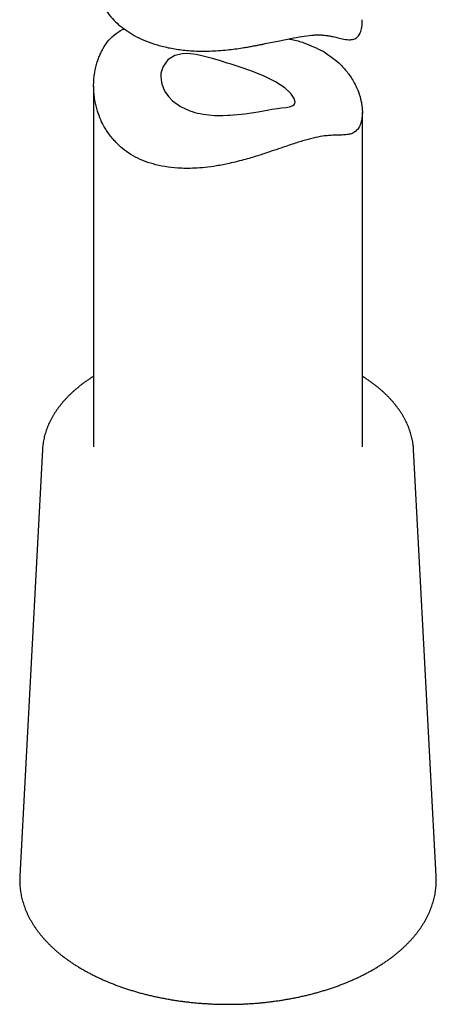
# Model space of a CAD drawing. Header units: millimetres. Extents: x 8 to 601, y 12 to 948.
# Tile 1 of 125: x 511 to 534, y 86 to 141. Entities that reach past the tile are written whole.
import ezdxf

# ---------------------------------------------------------------- set-up
doc = ezdxf.new("R2010")
doc.units = ezdxf.units.MM

msp = doc.modelspace()

# ---------------------------------------------------------------- linework, layer by layer
at = {"color": 7, "linetype": 'Continuous', "lineweight": 30}
for p, q in [((515.328, 137.607), (515.328, 117.468)), ((530.328, 117.468), (530.328, 136.136)), ((512.471, 117.315), (511.206, 93.495)), ((512.471, 117.315), (512.471, 117.318)), ((534.45, 93.495), (533.185, 117.315)), ((534.45, 93.495), (534.45, 93.497))]:
    msp.add_line(p, q, dxfattribs=at)
at = {"color": 7, "linetype": 'Continuous', "lineweight": 30, "flags": 128}
msp.add_lwpolyline([(525.48, 137.852), (524.842, 138.173), (524.153, 138.45), (523.455, 138.687), (523.226, 138.76), (523.001, 138.83), (522.781, 138.898), (522.409, 139.014), (521.959, 139.148), (521.443, 139.284), (521.053, 139.365), (520.735, 139.408), (520.484, 139.424), (520.292, 139.42), (519.857, 139.321), (519.477, 139.084), (519.2, 138.71), (519.11, 138.444), (519.088, 138.315), (519.085, 138.28), (519.082, 138.244), (519.08, 138.209), (519.08, 138.206), (519.079, 138.188), (519.078, 138.138), (519.09, 137.953), (519.107, 137.847), (519.136, 137.723), (519.182, 137.583), (519.249, 137.427), (519.343, 137.256), (519.528, 137.002), (519.737, 136.787), (520.176, 136.467), (520.704, 136.228), (520.835, 136.185), (520.973, 136.144), (521.121, 136.107), (521.278, 136.073), (521.444, 136.043), (522.069, 135.975), (522.535, 135.967), (522.822, 135.978), (522.898, 135.983), (522.919, 135.984), (522.925, 135.985), (522.927, 135.985), (522.928, 135.985), (522.928, 135.985), (522.928, 135.985), (522.928, 135.985), (522.928, 135.985), (522.928, 135.985), (522.928, 135.985), (523.773, 136.067), (524.506, 136.177), (525.111, 136.284), (525.283, 136.314), (525.441, 136.34), (525.586, 136.361), (525.813, 136.388), (526.066, 136.422), (526.312, 136.473), (526.443, 136.521), (526.523, 136.579), (526.564, 136.64), (526.578, 136.705), (526.526, 136.913), (526.337, 137.188), (525.992, 137.509), (525.48, 137.852)], dxfattribs=at)
at = {"color": 7, "linetype": 'Continuous', "lineweight": 30}
for points, knots in [([(515.339, 143.976), (515.338, 143.868), (515.334, 143.529), (515.442, 143.036), (515.623, 142.53), (515.815, 142.144), (516.058, 141.761), (516.352, 141.387), (516.607, 141.148), (516.725, 141.038)], [0, 0, 0, 0, 0.102465, 0.323112, 0.466882, 0.592384, 0.708433, 0.864784, 1, 1, 1, 1]), ([(516.725, 141.038), (517.002, 140.827), (517.581, 140.384), (518.526, 139.999), (519.403, 139.763), (520.013, 139.657), (520.532, 139.599), (520.94, 139.571), (521.361, 139.559), (521.979, 139.568), (522.741, 139.621), (523.454, 139.714), (523.915, 139.79), (524.175, 139.837), (524.407, 139.881), (524.612, 139.922), (525.013, 140.003), (525.592, 140.122), (526.312, 140.271), (526.941, 140.387), (527.407, 140.45), (527.749, 140.47), (527.993, 140.468), (528.203, 140.454), (528.414, 140.425), (528.649, 140.382), (528.927, 140.323), (529.245, 140.242), (529.561, 140.185), (529.842, 140.212), (530.045, 140.318), (530.19, 140.511), (530.289, 140.818), (530.329, 141.098), (530.326, 141.281), (530.326, 141.317)], [0, 0, 0, 0, 0.067089, 0.140618, 0.179908, 0.220876, 0.242003, 0.263555, 0.285535, 0.307944, 0.359143, 0.401839, 0.416542, 0.429885, 0.441868, 0.452493, 0.461763, 0.504706, 0.54455, 0.581616, 0.616305, 0.634615, 0.653962, 0.671607, 0.685836, 0.709141, 0.737423, 0.770696, 0.817744, 0.858913, 0.89456, 0.925236, 0.955593, 0.991238, 1, 1, 1, 1]), ([(528.132, 139.555), (528.442, 139.349), (528.84, 139.085), (529.231, 138.69), (529.432, 138.462), (529.62, 138.214), (529.872, 137.826), (530.11, 137.333), (530.245, 136.867), (530.297, 136.571), (530.316, 136.409), (530.326, 136.268), (530.329, 136.148), (530.325, 135.925), (530.284, 135.625), (530.179, 135.364), (530.073, 135.209), (529.993, 135.12), (529.904, 135.047), (529.806, 134.988), (529.67, 134.933), (529.475, 134.899), (529.191, 134.874), (528.867, 134.87), (528.536, 134.856), (528.172, 134.828), (527.726, 134.747), (527.25, 134.622), (526.835, 134.498), (526.499, 134.392), (526.144, 134.275), (525.725, 134.135), (525.207, 133.955), (524.551, 133.736), (523.766, 133.503), (522.963, 133.299), (522.209, 133.152), (521.566, 133.066), (520.991, 133.022), (520.484, 133.011), (519.923, 133.03), (519.307, 133.1), (518.45, 133.291), (517.506, 133.677), (516.811, 134.214), (516.415, 134.638), (516.221, 134.877), (516.042, 135.134), (515.853, 135.451), (515.66, 135.855), (515.482, 136.371), (515.355, 136.975), (515.311, 137.654), (515.368, 138.334), (515.493, 138.856), (515.619, 139.215), (515.716, 139.443), (515.817, 139.644), (515.989, 139.936), (516.26, 140.288), (516.631, 140.592), (516.902, 140.753), (517.032, 140.798), (517.058, 140.807)], [0, 0, 0, 0, 0.039005, 0.049902, 0.061257, 0.07307, 0.085342, 0.114679, 0.138676, 0.146782, 0.154035, 0.160434, 0.165982, 0.17068, 0.192514, 0.213859, 0.222327, 0.230777, 0.239228, 0.247698, 0.256204, 0.272148, 0.291255, 0.311632, 0.328104, 0.341612, 0.361733, 0.382451, 0.39315, 0.404125, 0.41541, 0.427039, 0.443168, 0.462717, 0.485721, 0.5122, 0.532813, 0.551627, 0.568643, 0.583865, 0.597296, 0.620193, 0.641968, 0.682279, 0.722633, 0.733417, 0.744484, 0.755838, 0.767485, 0.784753, 0.804727, 0.827416, 0.852823, 0.879375, 0.902424, 0.912644, 0.921995, 0.930483, 0.938114, 0.961032, 0.982707, 0.99662, 1, 1, 1, 1]), ([(526.209, 140.247), (526.27, 140.237), (526.57, 140.185), (527.243, 139.989), (527.786, 139.724), (528.132, 139.555)], [0, 0, 0, 0, 0.085223, 0.417498, 1, 1, 1, 1]), ([(515.328, 121.407), (515.299, 121.389), (515.214, 121.336), (515.078, 121.246), (514.92, 121.138), (514.767, 121.028), (514.618, 120.915), (514.473, 120.801), (514.333, 120.684), (514.197, 120.565), (514.066, 120.444), (513.939, 120.321), (513.818, 120.197), (513.701, 120.07), (513.589, 119.942), (513.482, 119.813), (513.381, 119.682), (513.284, 119.549), (513.193, 119.415), (513.106, 119.28), (513.026, 119.143), (512.95, 119.006), (512.88, 118.867), (512.815, 118.728), (512.756, 118.588), (512.702, 118.447), (512.654, 118.305), (512.611, 118.163), (512.574, 118.02), (512.542, 117.878), (512.516, 117.734), (512.495, 117.591), (512.48, 117.452), (512.474, 117.361), (512.472, 117.318)], [0, 0, 0, 0, 0.017363, 0.04975, 0.082136, 0.114519, 0.146897, 0.179264, 0.211619, 0.243957, 0.276274, 0.308564, 0.340823, 0.373045, 0.405224, 0.437355, 0.469431, 0.501446, 0.533396, 0.565274, 0.597075, 0.628796, 0.660433, 0.691985, 0.723449, 0.754827, 0.78612, 0.81733, 0.848463, 0.879523, 0.910519, 0.941458, 0.97235, 1, 1, 1, 1]), ([(533.185, 117.314), (533.184, 117.339), (533.18, 117.412), (533.168, 117.533), (533.15, 117.676), (533.126, 117.819), (533.096, 117.961), (533.062, 118.104), (533.021, 118.245), (532.976, 118.386), (532.925, 118.526), (532.868, 118.666), (532.806, 118.805), (532.739, 118.943), (532.666, 119.08), (532.589, 119.216), (532.505, 119.351), (532.417, 119.485), (532.324, 119.617), (532.225, 119.749), (532.121, 119.878), (532.012, 120.007), (531.898, 120.133), (531.78, 120.258), (531.656, 120.382), (531.528, 120.503), (531.395, 120.623), (531.257, 120.74), (531.115, 120.856), (530.969, 120.969), (530.818, 121.081), (530.663, 121.19), (530.503, 121.296), (530.392, 121.369), (530.332, 121.405), (530.328, 121.407)], [0, 0, 0, 0, 0.016276, 0.047059, 0.07786, 0.10869, 0.13956, 0.170481, 0.201459, 0.232504, 0.263621, 0.294815, 0.326091, 0.357451, 0.388895, 0.420424, 0.452035, 0.483728, 0.515497, 0.54734, 0.57925, 0.611223, 0.643254, 0.675336, 0.707464, 0.739632, 0.771835, 0.804067, 0.836324, 0.868601, 0.900894, 0.933199, 0.965512, 0.997831, 1, 1, 1, 1]), ([(511.207, 93.494), (511.206, 93.482), (511.202, 93.42), (511.2, 93.307), (511.201, 93.156), (511.208, 93.004), (511.22, 92.853), (511.238, 92.702), (511.261, 92.551), (511.29, 92.401), (511.324, 92.251), (511.363, 92.101), (511.408, 91.952), (511.459, 91.804), (511.514, 91.656), (511.575, 91.509), (511.642, 91.363), (511.714, 91.217), (511.791, 91.073), (511.873, 90.929), (511.961, 90.787), (512.054, 90.646), (512.152, 90.506), (512.255, 90.367), (512.363, 90.23), (512.477, 90.094), (512.595, 89.96), (512.718, 89.827), (512.846, 89.696), (512.979, 89.567), (513.117, 89.44), (513.259, 89.314), (513.406, 89.191), (513.557, 89.069), (513.713, 88.95), (513.873, 88.833), (514.037, 88.718), (514.205, 88.605), (514.378, 88.495), (514.554, 88.387), (514.734, 88.281), (514.918, 88.178), (515.106, 88.077), (515.297, 87.979), (515.492, 87.883), (515.69, 87.79), (515.891, 87.699), (516.096, 87.612), (516.304, 87.526), (516.515, 87.444), (516.728, 87.365), (516.945, 87.288), (517.164, 87.214), (517.386, 87.143), (517.61, 87.075), (517.836, 87.009), (518.065, 86.947), (518.296, 86.888), (518.53, 86.831), (518.765, 86.778), (519.002, 86.728), (519.241, 86.68), (519.481, 86.636), (519.723, 86.595), (519.966, 86.557), (520.211, 86.522), (520.457, 86.49), (520.704, 86.462), (520.952, 86.436), (521.201, 86.414), (521.45, 86.395), (521.7, 86.379), (521.951, 86.366), (522.202, 86.357), (522.453, 86.35), (522.705, 86.347), (522.956, 86.347), (523.208, 86.35), (523.459, 86.357), (523.71, 86.366), (523.961, 86.379), (524.211, 86.395), (524.461, 86.414), (524.71, 86.437), (524.957, 86.462), (525.204, 86.491), (525.45, 86.523), (525.695, 86.558), (525.938, 86.596), (526.18, 86.637), (526.42, 86.681), (526.659, 86.729), (526.896, 86.779), (527.131, 86.832), (527.364, 86.889), (527.595, 86.948), (527.824, 87.011), (528.051, 87.076), (528.275, 87.144), (528.497, 87.215), (528.716, 87.289), (528.932, 87.366), (529.146, 87.446), (529.357, 87.528), (529.564, 87.613), (529.769, 87.701), (529.97, 87.791), (530.168, 87.885), (530.363, 87.98), (530.554, 88.079), (530.742, 88.18), (530.926, 88.283), (531.106, 88.389), (531.282, 88.497), (531.455, 88.607), (531.623, 88.72), (531.788, 88.836), (531.948, 88.953), (532.104, 89.073), (532.255, 89.194), (532.402, 89.318), (532.544, 89.444), (532.682, 89.571), (532.815, 89.701), (532.944, 89.832), (533.067, 89.965), (533.186, 90.1), (533.299, 90.237), (533.408, 90.375), (533.511, 90.514), (533.609, 90.655), (533.702, 90.797), (533.79, 90.94), (533.872, 91.084), (533.95, 91.23), (534.021, 91.376), (534.087, 91.523), (534.148, 91.671), (534.204, 91.82), (534.254, 91.969), (534.298, 92.119), (534.337, 92.269), (534.371, 92.42), (534.399, 92.571), (534.421, 92.722), (534.438, 92.873), (534.45, 93.025), (534.456, 93.176), (534.456, 93.328), (534.454, 93.435), (534.45, 93.491), (534.45, 93.497)], [0, 0, 0, 0, 0.001551, 0.008118, 0.014683, 0.021248, 0.027813, 0.034382, 0.040955, 0.047535, 0.054124, 0.060722, 0.067333, 0.073956, 0.080592, 0.087244, 0.09391, 0.100592, 0.107289, 0.114001, 0.120729, 0.127471, 0.134227, 0.140996, 0.147778, 0.154571, 0.161375, 0.168188, 0.17501, 0.181839, 0.188675, 0.195516, 0.202362, 0.209213, 0.216066, 0.222922, 0.229781, 0.23664, 0.243501, 0.250362, 0.257223, 0.264083, 0.270943, 0.277802, 0.28466, 0.291517, 0.298373, 0.305227, 0.312079, 0.31893, 0.32578, 0.332628, 0.339474, 0.346318, 0.353161, 0.360003, 0.366842, 0.373681, 0.380518, 0.387353, 0.394188, 0.401021, 0.407853, 0.414684, 0.421513, 0.428342, 0.43517, 0.441997, 0.448824, 0.45565, 0.462475, 0.4693, 0.476124, 0.482949, 0.489773, 0.496596, 0.50342, 0.510244, 0.517068, 0.523892, 0.530716, 0.537541, 0.544366, 0.551191, 0.558018, 0.564844, 0.571672, 0.5785, 0.58533, 0.59216, 0.598991, 0.605824, 0.612657, 0.619492, 0.626329, 0.633167, 0.640006, 0.646847, 0.653689, 0.660534, 0.667379, 0.674227, 0.681076, 0.687928, 0.69478, 0.701635, 0.708492, 0.71535, 0.722209, 0.729071, 0.735933, 0.742797, 0.749662, 0.756527, 0.763394, 0.77026, 0.777126, 0.783991, 0.790855, 0.797717, 0.804577, 0.811433, 0.818286, 0.825134, 0.831976, 0.838812, 0.84564, 0.85246, 0.85927, 0.866069, 0.872857, 0.879632, 0.886394, 0.893142, 0.899875, 0.906592, 0.913294, 0.91998, 0.926651, 0.933305, 0.939945, 0.946571, 0.953184, 0.959785, 0.966375, 0.972957, 0.979531, 0.9861, 0.992666, 0.999231, 1, 1, 1, 1])]:
    msp.add_open_spline(points, degree=3, knots=knots, dxfattribs=at)

doc.saveas('drawing.dxf')
